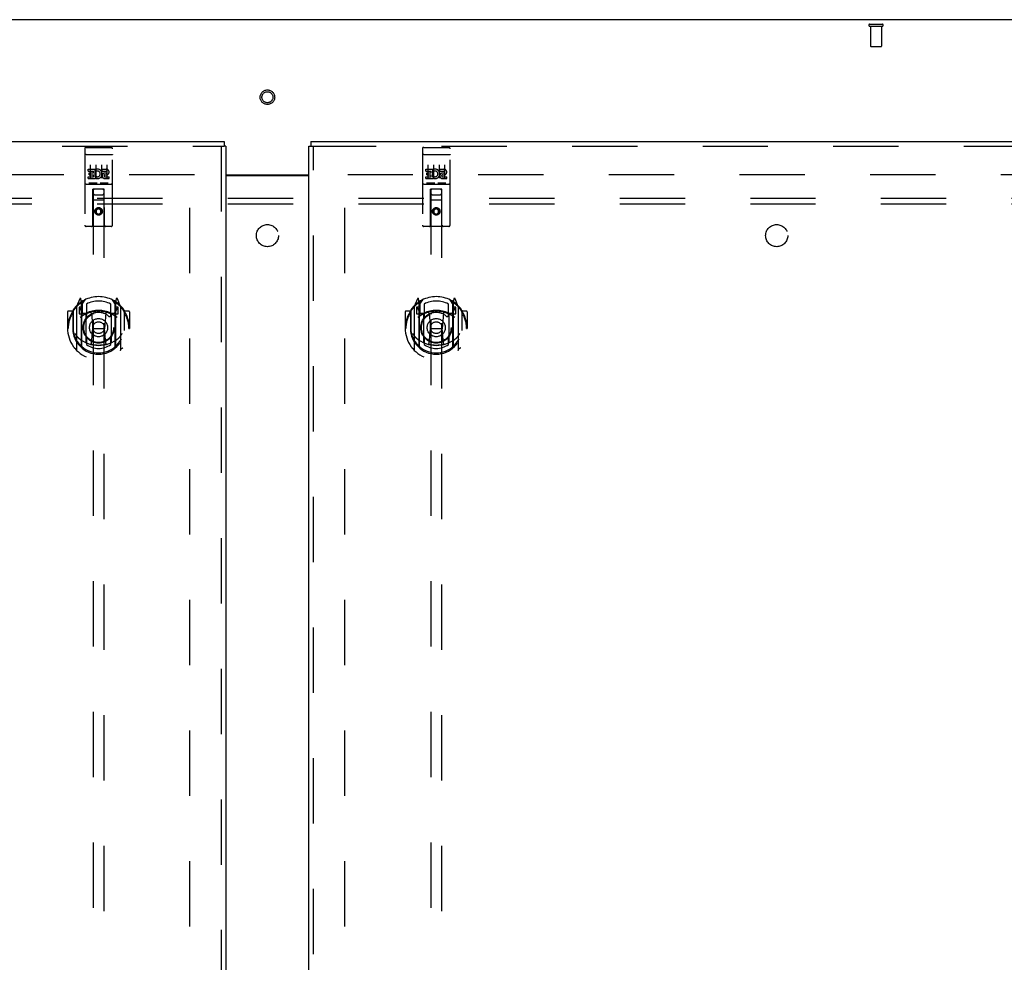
# Model space of a CAD drawing. Header units: inches. Extents: x 0 to 268, y 0 to 174.
# Tile 71 of 83: x 81 to 104, y 108 to 129. Entities that reach past the tile are written whole.
import ezdxf

# ---------------------------------------------------------------- set-up
doc = ezdxf.new("R2010")
doc.units = ezdxf.units.IN
doc.header["$LTSCALE"] = 14.749625
doc.header["$MEASUREMENT"] = 0
doc.linetypes.add('HIDDEN', pattern=[0.2, 0.1, -0.1])
doc.layers.get('0').update_dxf_attribs({"linetype": 'CONTINUOUS'})
for name, color, linetype in [('DEFAULT_2', 8, 'HIDDEN'), ('LEFTHAND_DOOR_ASSEMBLY', 7, 'CONTINUOUS'), ('RIGHTHAND_DOOR_ASSEMBLY', 7, 'CONTINUOUS'), ('SUBPANEL', 7, 'CONTINUOUS')]:
    doc.layers.add(name, color=color, linetype=linetype)

msp = doc.modelspace()

# ---------------------------------------------------------------- linework, layer by layer
at = {"color": 3, "linetype": 'Continuous'}
for p, q in [((125.757, 128.988), (48.111, 128.988)), ((85.996, 125.488), (87.871, 125.488)), ((85.996, 125.473), (87.871, 125.473))]:
    msp.add_line(p, q, dxfattribs=at)
at = {"layer": 'DEFAULT_2', "color": 8, "linetype": 'HIDDEN'}
for p, q in [((100.535, 128.884), (100.819, 128.884)), ((100.535, 128.841), (100.819, 128.841)), ((100.553, 128.841), (100.553, 128.394)), ((100.801, 128.841), (100.801, 128.394)), ((100.563, 128.384), (100.791, 128.384)), ((85.288, 125.488), (51.198, 125.488)), ((85.184, 52.467), (85.184, 125.509)), ((122.67, 125.488), (88.58, 125.488)), ((88.684, 52.467), (88.684, 125.509))]:
    msp.add_line(p, q, dxfattribs=at)
for radius in [0.164, 0.124]:
    msp.add_circle((86.934, 127.238), radius, dxfattribs=at)
for centre, radius, start, end in [((100.535, 128.863), 0.0215, 90, 270), ((100.819, 128.863), 0.0215, 270, 90), ((100.563, 128.394), 0.01, 180, 270), ((100.791, 128.394), 0.01, 270, 360)]:
    msp.add_arc(centre, radius, start, end, dxfattribs=at)
at = {"layer": 'LEFTHAND_DOOR_ASSEMBLY', "color": 3, "linetype": 'Continuous'}
for p, q in [((49.851, 126.238), (85.954, 126.238)), ((85.996, 126.134), (85.996, 51.842))]:
    msp.add_line(p, q, dxfattribs=at)
at = {"layer": 'LEFTHAND_DOOR_ASSEMBLY', "color": 8, "linetype": 'HIDDEN'}
for p, q in [((49.851, 126.134), (85.954, 126.134)), ((82.809, 126.076), (82.809, 124.351)), ((82.839, 126.106), (83.404, 126.106)), ((83.434, 124.351), (83.434, 126.076)), ((85.892, 126.134), (85.892, 51.842)), ((82.825, 125.947), (82.824, 125.947)), ((82.826, 125.947), (82.825, 125.947)), ((82.827, 125.947), (82.826, 125.947)), ((82.827, 125.947), (82.827, 125.947)), ((82.828, 125.947), (82.827, 125.947)), ((82.829, 125.947), (82.828, 125.947)), ((82.83, 125.947), (82.829, 125.947)), ((82.831, 125.947), (82.83, 125.947)), ((82.831, 125.947), (82.831, 125.947)), ((82.832, 125.947), (82.831, 125.947)), ((82.833, 125.947), (82.832, 125.947)), ((82.834, 125.948), (82.833, 125.947)), ((82.835, 125.948), (82.834, 125.948)), ((82.836, 125.948), (82.835, 125.948)), ((82.836, 125.948), (82.836, 125.948)), ((82.837, 125.948), (82.836, 125.948)), ((82.838, 125.948), (82.837, 125.948)), ((82.838, 125.948), (83.404, 125.948)), ((83.404, 125.948), (83.404, 125.948)), ((83.404, 125.948), (83.405, 125.948)), ((83.405, 125.948), (83.406, 125.948)), ((83.406, 125.948), (83.407, 125.948)), ((83.407, 125.948), (83.408, 125.948)), ((83.408, 125.948), (83.409, 125.947)), ((83.409, 125.947), (83.409, 125.947)), ((83.409, 125.947), (83.41, 125.947)), ((83.41, 125.947), (83.411, 125.947)), ((83.411, 125.947), (83.412, 125.947)), ((83.412, 125.947), (83.413, 125.947)), ((83.413, 125.947), (83.413, 125.947)), ((83.413, 125.947), (83.414, 125.947)), ((83.414, 125.947), (83.415, 125.947)), ((83.415, 125.947), (83.416, 125.947)), ((83.416, 125.947), (83.417, 125.947)), ((82.934, 125.714), (82.934, 125.408)), ((83.059, 125.714), (83.059, 125.408)), ((83.184, 125.714), (83.184, 125.408)), ((83.309, 125.714), (83.309, 125.408)), ((82.889, 125.57), (82.889, 125.613)), ((82.889, 125.613), (83.045, 125.613)), ((82.889, 125.57), (83.003, 125.57)), ((82.889, 125.4), (82.889, 125.442)), ((82.889, 125.442), (83.003, 125.442)), ((82.91, 125.486), (82.91, 125.528)), ((82.91, 125.528), (83.003, 125.528)), ((82.91, 125.486), (83.003, 125.486)), ((83.003, 125.528), (83.003, 125.57)), ((83.003, 125.442), (83.003, 125.486)), ((83.045, 125.435), (83.045, 125.613)), ((83.045, 125.435), (83.058, 125.454)), ((83.045, 125.4), (83.045, 125.412)), ((83.049, 125.41), (83.045, 125.412)), ((83.07, 125.565), (83.053, 125.604)), ((83.202, 125.57), (83.202, 125.613)), ((83.202, 125.613), (83.294, 125.613)), ((83.202, 125.57), (83.294, 125.57)), ((83.262, 125.486), (83.308, 125.486)), ((83.265, 125.527), (83.294, 125.527)), ((83.265, 125.442), (83.358, 125.442)), ((83.358, 125.4), (83.358, 125.442)), ((82.839, 125.278), (83.404, 125.278)), ((82.889, 125.4), (83.045, 125.4)), ((83.082, 125.294), (82.91, 125.294)), ((83.332, 125.294), (83.16, 125.294)), ((83.265, 125.4), (83.358, 125.4)), ((82.991, 124.351), (82.995, 125.161)), ((82.996, 125.161), (82.995, 125.161)), ((82.996, 125.161), (82.996, 91.159)), ((83.246, 125.161), (82.996, 125.161)), ((83.036, 125.036), (83.206, 125.036)), ((83.246, 91.159), (83.246, 125.161)), ((83.248, 125.161), (83.246, 125.161)), ((83.251, 124.351), (83.248, 125.161)), ((83.249, 124.911), (82.993, 124.911)), ((83.121, 124.732), (83.059, 124.696)), ((83.059, 124.696), (83.059, 124.624)), ((83.059, 124.696), (83.069, 124.691)), ((83.059, 124.624), (83.069, 124.63)), ((83.059, 124.624), (83.121, 124.588)), ((83.121, 124.721), (83.069, 124.691)), ((83.069, 124.691), (83.069, 124.63)), ((83.069, 124.63), (83.121, 124.6)), ((83.121, 124.732), (83.121, 124.721)), ((83.184, 124.696), (83.121, 124.732)), ((83.174, 124.691), (83.121, 124.721)), ((83.121, 124.6), (83.174, 124.63)), ((83.121, 124.588), (83.184, 124.624)), ((83.121, 124.588), (83.121, 124.6)), ((83.184, 124.696), (83.174, 124.691)), ((83.174, 124.63), (83.174, 124.691)), ((83.184, 124.624), (83.174, 124.63)), ((83.184, 124.624), (83.184, 124.696)), ((83.404, 124.321), (82.839, 124.321)), ((82.696, 122.686), (82.625, 122.511)), ((82.718, 122.607), (82.717, 122.606)), ((82.717, 122.606), (82.717, 122.606)), ((82.717, 122.606), (82.717, 122.606)), ((82.739, 122.603), (82.724, 122.683)), ((82.739, 121.587), (82.739, 122.603)), ((82.746, 122.556), (82.816, 122.665)), ((82.746, 121.611), (82.746, 122.615)), ((82.749, 122.59), (82.749, 122.383)), ((82.846, 122.568), (82.846, 122.315)), ((83.396, 122.315), (83.396, 122.568)), ((83.426, 122.665), (83.496, 122.556)), ((83.494, 122.383), (83.494, 122.59)), ((83.496, 121.611), (83.496, 122.615)), ((83.518, 122.683), (83.504, 122.603)), ((83.504, 122.603), (83.504, 121.587)), ((83.525, 122.606), (83.521, 122.609)), ((83.617, 122.511), (83.546, 122.686)), ((82.421, 122.39), (82.421, 122.017)), ((82.539, 122.405), (82.436, 122.405)), ((82.539, 122.405), (82.539, 122.017)), ((82.547, 122.39), (82.539, 122.405)), ((82.546, 122.427), (82.546, 121.97)), ((82.621, 122.5), (82.621, 121.533)), ((82.679, 122.496), (82.679, 122.346)), ((82.746, 122.496), (82.679, 122.496)), ((82.679, 122.346), (82.739, 122.346)), ((82.687, 122.488), (82.716, 122.442)), ((82.839, 122.345), (82.766, 122.345)), ((82.769, 122.363), (82.834, 122.363)), ((82.839, 121.703), (82.839, 122.335)), ((82.958, 122.361), (82.989, 122.017)), ((83.284, 122.361), (83.254, 122.017)), ((83.476, 122.345), (83.404, 122.345)), ((83.404, 122.335), (83.404, 121.703)), ((83.408, 122.363), (83.474, 122.363)), ((83.564, 122.496), (83.496, 122.496)), ((83.504, 122.346), (83.564, 122.346)), ((83.526, 122.442), (83.555, 122.488)), ((83.564, 122.346), (83.564, 122.496)), ((83.621, 121.533), (83.621, 122.5)), ((83.704, 122.405), (83.695, 122.39)), ((83.696, 122.427), (83.696, 121.97)), ((83.704, 122.017), (83.704, 122.405)), ((83.806, 122.405), (83.704, 122.405)), ((83.821, 122.39), (83.821, 122.017)), ((82.421, 122.017), (82.436, 122.017)), ((82.539, 122.017), (82.554, 122.017)), ((82.546, 121.97), (82.546, 121.967)), ((82.958, 121.677), (82.989, 122.017)), ((82.989, 122.017), (83.254, 122.017)), ((83.284, 121.677), (83.254, 122.017)), ((83.704, 122.017), (83.689, 122.017)), ((83.696, 121.97), (83.696, 121.967)), ((83.806, 122.017), (83.821, 122.017)), ((82.846, 121.754), (82.846, 121.651)), ((83.396, 121.651), (83.396, 121.754))]:
    msp.add_line(p, q, dxfattribs=at)
at = {"layer": 'LEFTHAND_DOOR_ASSEMBLY', "color": 7, "linetype": 'Continuous'}
for p in [(85.954, 126.238), (85.996, 126.134)]:
    msp.add_line(p, (85.954, 126.134), dxfattribs=at)
at = {"layer": 'LEFTHAND_DOOR_ASSEMBLY', "color": 8, "linetype": 'HIDDEN'}
for points in [[(82.824, 125.947), (82.824, 125.947), (82.824, 125.947), (82.823, 125.947), (82.823, 125.947), (82.823, 125.946), (82.822, 125.946), (82.822, 125.946), (82.822, 125.946), (82.821, 125.946), (82.821, 125.946), (82.82, 125.946), (82.82, 125.946), (82.82, 125.946), (82.819, 125.946), (82.819, 125.946), (82.819, 125.946), (82.819, 125.946), (82.818, 125.946), (82.818, 125.946), (82.818, 125.945), (82.817, 125.945), (82.817, 125.945), (82.817, 125.945), (82.816, 125.945), (82.816, 125.945), (82.816, 125.945), (82.816, 125.945), (82.815, 125.945), (82.815, 125.945), (82.815, 125.945), (82.815, 125.945), (82.814, 125.945), (82.814, 125.944), (82.814, 125.944), (82.814, 125.944), (82.813, 125.944), (82.813, 125.944), (82.813, 125.944), (82.813, 125.944), (82.812, 125.944), (82.812, 125.944), (82.812, 125.944), (82.812, 125.944), (82.812, 125.943), (82.811, 125.943), (82.811, 125.943), (82.811, 125.943), (82.811, 125.943), (82.811, 125.943), (82.811, 125.943), (82.81, 125.943), (82.81, 125.943), (82.81, 125.943), (82.81, 125.943), (82.81, 125.942), (82.81, 125.942), (82.81, 125.942), (82.81, 125.942), (82.809, 125.942), (82.809, 125.942), (82.809, 125.942), (82.809, 125.942), (82.809, 125.942), (82.809, 125.942), (82.809, 125.941), (82.809, 125.941), (82.809, 125.941), (82.809, 125.941), (82.809, 125.941), (82.809, 125.941), (82.809, 125.941), (82.809, 125.941), (82.809, 125.941), (82.809, 125.94), (82.809, 125.94), (82.809, 125.94), (82.809, 125.94)], [(83.417, 125.947), (83.417, 125.947), (83.418, 125.947), (83.418, 125.947), (83.418, 125.947), (83.419, 125.947), (83.419, 125.947), (83.419, 125.946), (83.42, 125.946), (83.42, 125.946), (83.421, 125.946), (83.421, 125.946), (83.421, 125.946), (83.422, 125.946), (83.422, 125.946), (83.422, 125.946), (83.423, 125.946), (83.423, 125.946), (83.423, 125.946), (83.424, 125.946), (83.424, 125.946), (83.424, 125.946), (83.424, 125.945), (83.425, 125.945), (83.425, 125.945), (83.425, 125.945), (83.426, 125.945), (83.426, 125.945), (83.426, 125.945), (83.426, 125.945), (83.427, 125.945), (83.427, 125.945), (83.427, 125.945), (83.427, 125.945), (83.428, 125.945), (83.428, 125.944), (83.428, 125.944), (83.428, 125.944), (83.429, 125.944), (83.429, 125.944), (83.429, 125.944), (83.429, 125.944), (83.43, 125.944), (83.43, 125.944), (83.43, 125.944), (83.43, 125.944), (83.43, 125.943), (83.431, 125.943), (83.431, 125.943), (83.431, 125.943), (83.431, 125.943), (83.431, 125.943), (83.431, 125.943), (83.432, 125.943), (83.432, 125.943), (83.432, 125.943), (83.432, 125.943), (83.432, 125.942), (83.432, 125.942), (83.432, 125.942), (83.432, 125.942), (83.433, 125.942), (83.433, 125.942), (83.433, 125.942), (83.433, 125.942), (83.433, 125.942), (83.433, 125.942), (83.433, 125.941), (83.433, 125.941), (83.433, 125.941), (83.433, 125.941), (83.433, 125.941), (83.433, 125.941), (83.433, 125.941), (83.433, 125.941), (83.433, 125.941), (83.433, 125.94), (83.434, 125.94), (83.434, 125.94), (83.434, 125.94)], [(82.91, 125.294), (82.91, 125.294), (82.91, 125.294), (82.909, 125.294), (82.909, 125.294), (82.909, 125.294), (82.909, 125.294), (82.909, 125.294), (82.908, 125.294), (82.908, 125.294), (82.908, 125.294), (82.908, 125.294), (82.908, 125.294), (82.908, 125.294), (82.907, 125.294), (82.907, 125.294), (82.907, 125.294), (82.907, 125.294), (82.907, 125.294), (82.907, 125.294), (82.906, 125.294), (82.906, 125.294), (82.906, 125.294), (82.906, 125.294), (82.906, 125.294), (82.906, 125.294), (82.906, 125.294), (82.906, 125.294), (82.905, 125.294), (82.905, 125.294), (82.905, 125.294), (82.905, 125.294), (82.905, 125.294), (82.905, 125.294), (82.905, 125.294), (82.905, 125.294), (82.904, 125.294), (82.904, 125.294), (82.904, 125.294), (82.904, 125.294), (82.904, 125.295), (82.904, 125.295), (82.904, 125.295), (82.904, 125.295), (82.904, 125.295), (82.904, 125.295), (82.904, 125.295)], [(83.089, 125.295), (83.088, 125.295), (83.088, 125.295), (83.088, 125.295), (83.088, 125.295), (83.088, 125.295), (83.088, 125.295), (83.088, 125.294), (83.088, 125.294), (83.088, 125.294), (83.088, 125.294), (83.087, 125.294), (83.087, 125.294), (83.087, 125.294), (83.087, 125.294), (83.087, 125.294), (83.087, 125.294), (83.087, 125.294), (83.087, 125.294), (83.087, 125.294), (83.086, 125.294), (83.086, 125.294), (83.086, 125.294), (83.086, 125.294), (83.086, 125.294), (83.086, 125.294), (83.086, 125.294), (83.085, 125.294), (83.085, 125.294), (83.085, 125.294), (83.085, 125.294), (83.085, 125.294), (83.085, 125.294), (83.084, 125.294), (83.084, 125.294), (83.084, 125.294), (83.084, 125.294), (83.084, 125.294), (83.084, 125.294), (83.083, 125.294), (83.083, 125.294), (83.083, 125.294), (83.083, 125.294), (83.083, 125.294), (83.082, 125.294), (83.082, 125.294)], [(83.16, 125.294), (83.16, 125.294), (83.16, 125.294), (83.159, 125.294), (83.159, 125.294), (83.159, 125.294), (83.159, 125.294), (83.159, 125.294), (83.158, 125.294), (83.158, 125.294), (83.158, 125.294), (83.158, 125.294), (83.158, 125.294), (83.158, 125.294), (83.157, 125.294), (83.157, 125.294), (83.157, 125.294), (83.157, 125.294), (83.157, 125.294), (83.157, 125.294), (83.156, 125.294), (83.156, 125.294), (83.156, 125.294), (83.156, 125.294), (83.156, 125.294), (83.156, 125.294), (83.156, 125.294), (83.156, 125.294), (83.155, 125.294), (83.155, 125.294), (83.155, 125.294), (83.155, 125.294), (83.155, 125.294), (83.155, 125.294), (83.155, 125.294), (83.155, 125.294), (83.154, 125.294), (83.154, 125.294), (83.154, 125.294), (83.154, 125.294), (83.154, 125.295), (83.154, 125.295), (83.154, 125.295), (83.154, 125.295), (83.154, 125.295), (83.154, 125.295), (83.154, 125.295)], [(83.339, 125.295), (83.338, 125.295), (83.338, 125.295), (83.338, 125.295), (83.338, 125.295), (83.338, 125.295), (83.338, 125.295), (83.338, 125.294), (83.338, 125.294), (83.338, 125.294), (83.338, 125.294), (83.337, 125.294), (83.337, 125.294), (83.337, 125.294), (83.337, 125.294), (83.337, 125.294), (83.337, 125.294), (83.337, 125.294), (83.337, 125.294), (83.337, 125.294), (83.336, 125.294), (83.336, 125.294), (83.336, 125.294), (83.336, 125.294), (83.336, 125.294), (83.336, 125.294), (83.336, 125.294), (83.335, 125.294), (83.335, 125.294), (83.335, 125.294), (83.335, 125.294), (83.335, 125.294), (83.335, 125.294), (83.334, 125.294), (83.334, 125.294), (83.334, 125.294), (83.334, 125.294), (83.334, 125.294), (83.334, 125.294), (83.333, 125.294), (83.333, 125.294), (83.333, 125.294), (83.333, 125.294), (83.333, 125.294), (83.332, 125.294), (83.332, 125.294)], [(82.576, 122.455), (82.576, 122.456), (82.577, 122.457), (82.578, 122.458), (82.578, 122.459), (82.579, 122.46), (82.58, 122.46), (82.581, 122.461), (82.581, 122.462), (82.582, 122.463), (82.583, 122.463), (82.584, 122.464), (82.584, 122.465), (82.585, 122.465), (82.586, 122.466), (82.587, 122.467), (82.588, 122.468), (82.588, 122.468), (82.589, 122.469), (82.59, 122.469), (82.591, 122.47), (82.592, 122.471), (82.593, 122.471), (82.594, 122.472), (82.594, 122.472), (82.595, 122.473), (82.596, 122.473), (82.597, 122.474), (82.598, 122.475), (82.599, 122.475), (82.6, 122.475), (82.601, 122.476), (82.602, 122.476), (82.603, 122.477), (82.603, 122.477)], [(83.639, 122.477), (83.64, 122.477), (83.64, 122.476), (83.641, 122.476), (83.642, 122.475), (83.643, 122.475), (83.644, 122.475), (83.645, 122.474), (83.646, 122.473), (83.647, 122.473), (83.648, 122.472), (83.649, 122.472), (83.649, 122.471), (83.65, 122.471), (83.651, 122.47), (83.652, 122.469), (83.653, 122.469), (83.654, 122.468), (83.654, 122.468), (83.655, 122.467), (83.656, 122.466), (83.657, 122.465), (83.658, 122.465), (83.658, 122.464), (83.659, 122.463), (83.66, 122.463), (83.661, 122.462), (83.661, 122.461), (83.662, 122.46), (83.663, 122.46), (83.664, 122.459), (83.664, 122.458), (83.665, 122.457), (83.666, 122.456), (83.666, 122.455)], [(82.589, 121.903), (82.592, 121.898), (82.595, 121.893), (82.598, 121.888), (82.601, 121.883), (82.603, 121.879), (82.606, 121.875), (82.609, 121.871), (82.611, 121.867), (82.614, 121.863), (82.616, 121.859), (82.619, 121.856), (82.621, 121.853), (82.624, 121.849), (82.626, 121.846), (82.628, 121.843), (82.63, 121.841), (82.632, 121.838), (82.635, 121.835), (82.637, 121.833), (82.639, 121.83), (82.641, 121.828), (82.643, 121.826), (82.645, 121.823), (82.647, 121.821), (82.648, 121.819), (82.65, 121.817), (82.652, 121.815), (82.654, 121.814), (82.656, 121.812), (82.657, 121.81), (82.659, 121.809), (82.66, 121.807), (82.662, 121.806), (82.664, 121.804), (82.665, 121.803), (82.667, 121.802)], [(83.575, 121.802), (83.577, 121.803), (83.578, 121.804), (83.58, 121.806), (83.582, 121.807), (83.583, 121.809), (83.585, 121.81), (83.587, 121.812), (83.588, 121.814), (83.59, 121.815), (83.592, 121.817), (83.594, 121.819), (83.595, 121.821), (83.597, 121.823), (83.599, 121.826), (83.601, 121.828), (83.603, 121.83), (83.605, 121.833), (83.607, 121.835), (83.61, 121.838), (83.612, 121.841), (83.614, 121.843), (83.616, 121.846), (83.618, 121.849), (83.621, 121.853), (83.623, 121.856), (83.626, 121.859), (83.628, 121.863), (83.631, 121.867), (83.633, 121.871), (83.636, 121.875), (83.639, 121.879), (83.642, 121.883), (83.644, 121.888), (83.647, 121.893), (83.65, 121.898), (83.654, 121.903)], [(83.309, 121.66), (83.304, 121.658), (83.298, 121.657), (83.293, 121.655), (83.287, 121.654), (83.282, 121.653), (83.276, 121.652), (83.271, 121.65), (83.265, 121.649), (83.26, 121.648), (83.255, 121.647), (83.249, 121.646), (83.244, 121.645), (83.238, 121.644), (83.232, 121.643), (83.227, 121.642), (83.221, 121.641), (83.216, 121.641), (83.21, 121.64), (83.205, 121.639), (83.199, 121.638), (83.194, 121.638), (83.188, 121.637), (83.183, 121.637), (83.177, 121.636), (83.171, 121.636), (83.166, 121.636), (83.16, 121.635), (83.155, 121.635), (83.149, 121.635), (83.143, 121.634), (83.138, 121.634), (83.132, 121.634), (83.127, 121.634), (83.121, 121.634), (83.115, 121.634), (83.11, 121.634), (83.104, 121.634), (83.099, 121.634), (83.093, 121.635), (83.087, 121.635), (83.082, 121.635), (83.076, 121.636), (83.071, 121.636), (83.065, 121.636), (83.06, 121.637), (83.054, 121.637), (83.048, 121.638), (83.043, 121.638), (83.037, 121.639), (83.032, 121.64), (83.026, 121.641), (83.021, 121.641), (83.015, 121.642), (83.01, 121.643), (83.004, 121.644), (82.999, 121.645), (82.993, 121.646), (82.988, 121.647), (82.982, 121.648), (82.977, 121.649), (82.971, 121.65), (82.966, 121.652), (82.96, 121.653), (82.955, 121.654), (82.949, 121.655), (82.944, 121.657), (82.938, 121.658), (82.933, 121.66)], [(82.603, 121.556), (82.603, 121.556), (82.602, 121.557), (82.601, 121.557), (82.6, 121.558), (82.599, 121.558), (82.598, 121.559), (82.597, 121.559), (82.596, 121.56), (82.595, 121.56), (82.594, 121.561), (82.594, 121.561), (82.593, 121.562), (82.592, 121.562), (82.591, 121.563), (82.59, 121.564), (82.589, 121.564), (82.588, 121.565), (82.588, 121.566), (82.587, 121.566), (82.586, 121.567), (82.585, 121.568), (82.584, 121.568), (82.584, 121.569), (82.583, 121.57), (82.582, 121.571), (82.581, 121.571), (82.581, 121.572), (82.58, 121.573), (82.579, 121.574), (82.578, 121.574), (82.578, 121.575), (82.577, 121.576), (82.576, 121.577), (82.576, 121.578)], [(83.666, 121.578), (83.666, 121.577), (83.665, 121.576), (83.664, 121.575), (83.664, 121.574), (83.663, 121.574), (83.662, 121.573), (83.661, 121.572), (83.661, 121.571), (83.66, 121.571), (83.659, 121.57), (83.658, 121.569), (83.658, 121.568), (83.657, 121.568), (83.656, 121.567), (83.655, 121.566), (83.654, 121.566), (83.654, 121.565), (83.653, 121.564), (83.652, 121.564), (83.651, 121.563), (83.65, 121.562), (83.649, 121.562), (83.649, 121.561), (83.648, 121.561), (83.647, 121.56), (83.646, 121.56), (83.645, 121.559), (83.644, 121.559), (83.643, 121.558), (83.642, 121.558), (83.641, 121.557), (83.64, 121.557), (83.64, 121.556), (83.639, 121.556)]]:
    msp.add_lwpolyline(points, dxfattribs=at)
for centre, radius in [((83.121, 124.661), 0.085), ((83.121, 124.661), 0.0845), ((83.121, 122.035), 0.35), ((83.121, 122.035), 0.335), ((83.121, 122.035), 0.205), ((83.121, 122.035), 0.133)]:
    msp.add_circle(centre, radius, dxfattribs=at)
for centre, radius, start, end in [((82.839, 126.076), 0.03, 90, 180), ((83.404, 126.076), 0.03, 0, 90), ((83.095, 125.506), 0.107, 244.2636, 113.4027), ((83.095, 125.506), 0.0639, 234.8895, 113.4026), ((83.265, 125.463), 0.0635, 90, 270), ((83.265, 125.464), 0.0219, 100.307, 270), ((83.294, 125.548), 0.0644, 282.2995, 90.0775), ((83.294, 125.548), 0.0219, 269.9011, 90), ((82.839, 125.248), 0.03, 90, 180), ((83.404, 125.248), 0.03, 0, 90), ((83.036, 125.121), 0.04, 90, 180), ((83.036, 125.076), 0.04, 180, 270), ((83.206, 125.121), 0.04, 0, 90), ((83.206, 125.076), 0.04, 270, 360), ((82.839, 124.351), 0.03, 180, 270), ((82.961, 124.351), 0.03, 270, 360), ((83.281, 124.351), 0.03, 180, 270), ((83.404, 124.351), 0.03, 270, 360), ((83.121, 122.035), 0.7, 35.2961, 144.7039), ((83.121, 122.017), 0.7, 125.5126, 54.4874), ((82.71, 122.681), 0.015, 10, 158.1959), ((82.726, 122.57), 0.02, 0, 125.5126), ((82.729, 122.59), 0.02, 0, 125.2543), ((82.766, 122.615), 0.02, 121.4688, 179.9992), ((83.121, 122.035), 0.6, 62.7204, 117.2796), ((83.476, 122.615), 0.02, 0, 58.5295), ((83.514, 122.59), 0.02, 54.7457, 180), ((83.516, 122.57), 0.02, 54.4874, 180), ((83.533, 122.681), 0.015, 21.8041, 170), ((82.436, 122.39), 0.015, 90, 180), ((83.121, 122.017), 0.685, 146.9885, 180), ((82.566, 122.427), 0.02, 144.7039, 180), ((82.636, 122.5), 0.015, 135.0748, 180), ((82.691, 122.491), 0.005, 90, 212.6792), ((83.121, 121.704), 0.7, 53.2319, 126.7681), ((82.558, 122.341), 0.188, 0, 32.6792), ((82.766, 122.365), 0.02, 180, 270), ((82.769, 122.383), 0.02, 180, 270), ((82.834, 122.383), 0.02, 270, 293.464), ((82.854, 122.335), 0.015, 112.9863, 180), ((83.121, 121.722), 0.7, 66.536, 113.464), ((82.876, 122.315), 0.03, 180, 311.1261), ((83.121, 122.035), 0.343, 48.8739, 131.1261), ((82.938, 122.359), 0.02, 5.0796, 105.6131), ((83.304, 122.359), 0.02, 74.3869, 174.9204), ((83.366, 122.315), 0.03, 228.8739, 360), ((83.389, 122.335), 0.015, 0, 67.0137), ((83.408, 122.383), 0.02, 246.536, 270), ((83.474, 122.383), 0.02, 270, 360), ((83.476, 122.365), 0.02, 270, 360), ((83.684, 122.341), 0.188, 147.3208, 180), ((83.551, 122.491), 0.005, 327.3208, 90), ((83.606, 122.5), 0.015, 0, 44.9252), ((83.676, 122.427), 0.02, 0, 35.2961), ((83.121, 122.017), 0.685, 0, 33.0115), ((83.806, 122.39), 0.015, 0, 90), ((83.121, 122.019), 0.583, 180.2464, 359.7536), ((82.566, 121.97), 0.02, 180, 187.6622), ((83.121, 122.045), 0.58, 187.6622, 352.3378), ((83.676, 121.97), 0.02, 352.3378, 360), ((83.121, 122.334), 0.7, 229.529, 310.471), ((82.854, 121.703), 0.015, 180, 247.0137), ((82.876, 121.754), 0.03, 48.8739, 180), ((83.121, 122.045), 0.48, 235.0461, 304.9539), ((83.121, 122.035), 0.343, 228.8739, 311.1261), ((82.938, 121.679), 0.02, 254.4248, 354.9204), ((83.304, 121.679), 0.02, 185.0796, 285.5752), ((83.366, 121.754), 0.03, 0, 131.1261), ((83.389, 121.703), 0.015, 292.9863, 360), ((82.636, 121.533), 0.015, 180, 224.9252), ((82.754, 121.587), 0.015, 180, 229.6413), ((82.766, 121.611), 0.02, 180, 230.6594), ((83.476, 121.611), 0.02, 309.3378, 359.9984), ((83.489, 121.587), 0.015, 310.3587, 360), ((83.606, 121.533), 0.015, 315.0748, 360)]:
    msp.add_arc(centre, radius, start, end, dxfattribs=at)
at = {"layer": 'RIGHTHAND_DOOR_ASSEMBLY', "color": 3, "linetype": 'Continuous'}
for p, q in [((87.871, 51.842), (87.871, 126.134)), ((87.913, 126.238), (124.017, 126.238))]:
    msp.add_line(p, q, dxfattribs=at)
at = {"layer": 'RIGHTHAND_DOOR_ASSEMBLY', "color": 7, "linetype": 'Continuous'}
for p in [(87.871, 126.134), (87.913, 126.238)]:
    msp.add_line(p, (87.913, 126.134), dxfattribs=at)
at = {"layer": 'RIGHTHAND_DOOR_ASSEMBLY', "color": 8, "linetype": 'HIDDEN'}
for p, q in [((87.913, 126.134), (124.017, 126.134)), ((87.975, 51.842), (87.975, 126.134)), ((90.434, 126.076), (90.434, 124.351)), ((90.464, 126.106), (91.029, 126.106)), ((91.059, 124.351), (91.059, 126.076)), ((90.45, 125.947), (90.449, 125.947)), ((90.451, 125.947), (90.45, 125.947)), ((90.452, 125.947), (90.451, 125.947)), ((90.452, 125.947), (90.452, 125.947)), ((90.453, 125.947), (90.452, 125.947)), ((90.454, 125.947), (90.453, 125.947)), ((90.455, 125.947), (90.454, 125.947)), ((90.456, 125.947), (90.455, 125.947)), ((90.456, 125.947), (90.456, 125.947)), ((90.457, 125.947), (90.456, 125.947)), ((90.458, 125.947), (90.457, 125.947)), ((90.459, 125.948), (90.458, 125.947)), ((90.46, 125.948), (90.459, 125.948)), ((90.461, 125.948), (90.46, 125.948)), ((90.461, 125.948), (90.461, 125.948)), ((90.462, 125.948), (90.461, 125.948)), ((90.463, 125.948), (90.462, 125.948)), ((90.463, 125.948), (91.029, 125.948)), ((91.029, 125.948), (91.029, 125.948)), ((91.029, 125.948), (91.03, 125.948)), ((91.03, 125.948), (91.031, 125.948)), ((91.031, 125.948), (91.032, 125.948)), ((91.032, 125.948), (91.033, 125.948)), ((91.033, 125.948), (91.034, 125.947)), ((91.034, 125.947), (91.034, 125.947)), ((91.034, 125.947), (91.035, 125.947)), ((91.035, 125.947), (91.036, 125.947)), ((91.036, 125.947), (91.037, 125.947)), ((91.037, 125.947), (91.038, 125.947)), ((91.038, 125.947), (91.038, 125.947)), ((91.038, 125.947), (91.039, 125.947)), ((91.039, 125.947), (91.04, 125.947)), ((91.04, 125.947), (91.041, 125.947)), ((91.041, 125.947), (91.042, 125.947)), ((90.559, 125.714), (90.559, 125.408)), ((90.684, 125.714), (90.684, 125.408)), ((90.809, 125.714), (90.809, 125.408)), ((90.934, 125.714), (90.934, 125.408)), ((90.514, 125.57), (90.514, 125.613)), ((90.514, 125.613), (90.67, 125.613)), ((90.514, 125.57), (90.628, 125.57)), ((90.514, 125.4), (90.514, 125.442)), ((90.514, 125.442), (90.628, 125.442)), ((90.535, 125.486), (90.535, 125.528)), ((90.535, 125.528), (90.628, 125.528)), ((90.535, 125.486), (90.628, 125.486)), ((90.628, 125.528), (90.628, 125.57)), ((90.628, 125.442), (90.628, 125.486)), ((90.67, 125.435), (90.67, 125.613)), ((90.67, 125.435), (90.683, 125.454)), ((90.67, 125.4), (90.67, 125.412)), ((90.674, 125.41), (90.67, 125.412)), ((90.695, 125.565), (90.678, 125.604)), ((90.827, 125.57), (90.827, 125.613)), ((90.827, 125.613), (90.919, 125.613)), ((90.827, 125.57), (90.919, 125.57)), ((90.887, 125.486), (90.933, 125.486)), ((90.89, 125.527), (90.919, 125.527)), ((90.89, 125.442), (90.983, 125.442)), ((90.983, 125.4), (90.983, 125.442)), ((90.464, 125.278), (91.029, 125.278)), ((90.514, 125.4), (90.67, 125.4)), ((90.707, 125.294), (90.535, 125.294)), ((90.957, 125.294), (90.785, 125.294)), ((90.89, 125.4), (90.983, 125.4)), ((90.616, 124.351), (90.62, 125.161)), ((90.621, 125.161), (90.62, 125.161)), ((90.621, 125.161), (90.621, 91.159)), ((90.871, 125.161), (90.621, 125.161)), ((90.661, 125.036), (90.831, 125.036)), ((90.871, 91.159), (90.871, 125.161)), ((90.873, 125.161), (90.871, 125.161)), ((90.876, 124.351), (90.873, 125.161)), ((90.874, 124.911), (90.618, 124.911)), ((90.746, 124.732), (90.684, 124.696)), ((90.684, 124.696), (90.684, 124.624)), ((90.684, 124.696), (90.694, 124.691)), ((90.684, 124.624), (90.694, 124.63)), ((90.684, 124.624), (90.746, 124.588)), ((90.746, 124.721), (90.694, 124.691)), ((90.694, 124.691), (90.694, 124.63)), ((90.694, 124.63), (90.746, 124.6)), ((90.746, 124.732), (90.746, 124.721)), ((90.809, 124.696), (90.746, 124.732)), ((90.799, 124.691), (90.746, 124.721)), ((90.746, 124.6), (90.799, 124.63)), ((90.746, 124.588), (90.809, 124.624)), ((90.746, 124.588), (90.746, 124.6)), ((90.809, 124.696), (90.799, 124.691)), ((90.799, 124.63), (90.799, 124.691)), ((90.809, 124.624), (90.799, 124.63)), ((90.809, 124.624), (90.809, 124.696)), ((91.029, 124.321), (90.464, 124.321)), ((90.321, 122.686), (90.25, 122.511)), ((90.343, 122.607), (90.342, 122.606)), ((90.342, 122.606), (90.342, 122.606)), ((90.342, 122.606), (90.342, 122.606)), ((90.364, 122.603), (90.349, 122.683)), ((90.364, 121.587), (90.364, 122.603)), ((90.371, 122.556), (90.441, 122.665)), ((90.371, 121.611), (90.371, 122.615)), ((90.374, 122.59), (90.374, 122.383)), ((90.471, 122.568), (90.471, 122.315)), ((91.021, 122.315), (91.021, 122.568)), ((91.051, 122.665), (91.121, 122.556)), ((91.119, 122.383), (91.119, 122.59)), ((91.121, 121.611), (91.121, 122.615)), ((91.143, 122.683), (91.129, 122.603)), ((91.129, 122.603), (91.129, 121.587)), ((91.15, 122.606), (91.146, 122.609)), ((91.242, 122.511), (91.171, 122.686)), ((90.046, 122.39), (90.046, 122.017)), ((90.164, 122.405), (90.061, 122.405)), ((90.164, 122.405), (90.164, 122.017)), ((90.172, 122.39), (90.164, 122.405)), ((90.171, 122.427), (90.171, 121.97)), ((90.246, 122.5), (90.246, 121.533)), ((90.304, 122.496), (90.304, 122.346)), ((90.371, 122.496), (90.304, 122.496)), ((90.304, 122.346), (90.364, 122.346)), ((90.312, 122.488), (90.341, 122.442)), ((90.464, 122.345), (90.391, 122.345)), ((90.394, 122.363), (90.459, 122.363)), ((90.464, 121.703), (90.464, 122.335)), ((90.583, 122.361), (90.614, 122.017)), ((90.909, 122.361), (90.879, 122.017)), ((91.101, 122.345), (91.029, 122.345)), ((91.029, 122.335), (91.029, 121.703)), ((91.033, 122.363), (91.099, 122.363)), ((91.189, 122.496), (91.121, 122.496)), ((91.129, 122.346), (91.189, 122.346)), ((91.151, 122.442), (91.18, 122.488)), ((91.189, 122.346), (91.189, 122.496)), ((91.246, 121.533), (91.246, 122.5)), ((91.329, 122.405), (91.32, 122.39)), ((91.321, 122.427), (91.321, 121.97)), ((91.329, 122.017), (91.329, 122.405)), ((91.431, 122.405), (91.329, 122.405)), ((91.446, 122.39), (91.446, 122.017)), ((90.046, 122.017), (90.061, 122.017)), ((90.164, 122.017), (90.179, 122.017)), ((90.171, 121.97), (90.171, 121.967)), ((90.583, 121.677), (90.614, 122.017)), ((90.614, 122.017), (90.879, 122.017)), ((90.909, 121.677), (90.879, 122.017)), ((91.329, 122.017), (91.314, 122.017)), ((91.321, 121.97), (91.321, 121.967)), ((91.431, 122.017), (91.446, 122.017)), ((90.471, 121.754), (90.471, 121.651)), ((91.021, 121.651), (91.021, 121.754))]:
    msp.add_line(p, q, dxfattribs=at)
for points in [[(90.449, 125.947), (90.449, 125.947), (90.449, 125.947), (90.448, 125.947), (90.448, 125.947), (90.448, 125.946), (90.447, 125.946), (90.447, 125.946), (90.447, 125.946), (90.446, 125.946), (90.446, 125.946), (90.445, 125.946), (90.445, 125.946), (90.445, 125.946), (90.444, 125.946), (90.444, 125.946), (90.444, 125.946), (90.444, 125.946), (90.443, 125.946), (90.443, 125.946), (90.443, 125.945), (90.442, 125.945), (90.442, 125.945), (90.442, 125.945), (90.441, 125.945), (90.441, 125.945), (90.441, 125.945), (90.441, 125.945), (90.44, 125.945), (90.44, 125.945), (90.44, 125.945), (90.44, 125.945), (90.439, 125.945), (90.439, 125.944), (90.439, 125.944), (90.439, 125.944), (90.438, 125.944), (90.438, 125.944), (90.438, 125.944), (90.438, 125.944), (90.437, 125.944), (90.437, 125.944), (90.437, 125.944), (90.437, 125.944), (90.437, 125.943), (90.436, 125.943), (90.436, 125.943), (90.436, 125.943), (90.436, 125.943), (90.436, 125.943), (90.436, 125.943), (90.435, 125.943), (90.435, 125.943), (90.435, 125.943), (90.435, 125.943), (90.435, 125.942), (90.435, 125.942), (90.435, 125.942), (90.435, 125.942), (90.434, 125.942), (90.434, 125.942), (90.434, 125.942), (90.434, 125.942), (90.434, 125.942), (90.434, 125.942), (90.434, 125.941), (90.434, 125.941), (90.434, 125.941), (90.434, 125.941), (90.434, 125.941), (90.434, 125.941), (90.434, 125.941), (90.434, 125.941), (90.434, 125.941), (90.434, 125.94), (90.434, 125.94), (90.434, 125.94), (90.434, 125.94)], [(91.042, 125.947), (91.042, 125.947), (91.043, 125.947), (91.043, 125.947), (91.043, 125.947), (91.044, 125.947), (91.044, 125.947), (91.044, 125.946), (91.045, 125.946), (91.045, 125.946), (91.046, 125.946), (91.046, 125.946), (91.046, 125.946), (91.047, 125.946), (91.047, 125.946), (91.047, 125.946), (91.048, 125.946), (91.048, 125.946), (91.048, 125.946), (91.049, 125.946), (91.049, 125.946), (91.049, 125.946), (91.049, 125.945), (91.05, 125.945), (91.05, 125.945), (91.05, 125.945), (91.051, 125.945), (91.051, 125.945), (91.051, 125.945), (91.051, 125.945), (91.052, 125.945), (91.052, 125.945), (91.052, 125.945), (91.052, 125.945), (91.053, 125.945), (91.053, 125.944), (91.053, 125.944), (91.053, 125.944), (91.054, 125.944), (91.054, 125.944), (91.054, 125.944), (91.054, 125.944), (91.055, 125.944), (91.055, 125.944), (91.055, 125.944), (91.055, 125.944), (91.055, 125.943), (91.056, 125.943), (91.056, 125.943), (91.056, 125.943), (91.056, 125.943), (91.056, 125.943), (91.056, 125.943), (91.057, 125.943), (91.057, 125.943), (91.057, 125.943), (91.057, 125.943), (91.057, 125.942), (91.057, 125.942), (91.057, 125.942), (91.057, 125.942), (91.058, 125.942), (91.058, 125.942), (91.058, 125.942), (91.058, 125.942), (91.058, 125.942), (91.058, 125.942), (91.058, 125.941), (91.058, 125.941), (91.058, 125.941), (91.058, 125.941), (91.058, 125.941), (91.058, 125.941), (91.058, 125.941), (91.058, 125.941), (91.058, 125.941), (91.058, 125.94), (91.059, 125.94), (91.059, 125.94), (91.059, 125.94)], [(90.535, 125.294), (90.535, 125.294), (90.535, 125.294), (90.534, 125.294), (90.534, 125.294), (90.534, 125.294), (90.534, 125.294), (90.534, 125.294), (90.533, 125.294), (90.533, 125.294), (90.533, 125.294), (90.533, 125.294), (90.533, 125.294), (90.533, 125.294), (90.532, 125.294), (90.532, 125.294), (90.532, 125.294), (90.532, 125.294), (90.532, 125.294), (90.532, 125.294), (90.531, 125.294), (90.531, 125.294), (90.531, 125.294), (90.531, 125.294), (90.531, 125.294), (90.531, 125.294), (90.531, 125.294), (90.531, 125.294), (90.53, 125.294), (90.53, 125.294), (90.53, 125.294), (90.53, 125.294), (90.53, 125.294), (90.53, 125.294), (90.53, 125.294), (90.53, 125.294), (90.529, 125.294), (90.529, 125.294), (90.529, 125.294), (90.529, 125.294), (90.529, 125.295), (90.529, 125.295), (90.529, 125.295), (90.529, 125.295), (90.529, 125.295), (90.529, 125.295), (90.529, 125.295)], [(90.714, 125.295), (90.713, 125.295), (90.713, 125.295), (90.713, 125.295), (90.713, 125.295), (90.713, 125.295), (90.713, 125.295), (90.713, 125.294), (90.713, 125.294), (90.713, 125.294), (90.713, 125.294), (90.712, 125.294), (90.712, 125.294), (90.712, 125.294), (90.712, 125.294), (90.712, 125.294), (90.712, 125.294), (90.712, 125.294), (90.712, 125.294), (90.712, 125.294), (90.711, 125.294), (90.711, 125.294), (90.711, 125.294), (90.711, 125.294), (90.711, 125.294), (90.711, 125.294), (90.711, 125.294), (90.71, 125.294), (90.71, 125.294), (90.71, 125.294), (90.71, 125.294), (90.71, 125.294), (90.71, 125.294), (90.709, 125.294), (90.709, 125.294), (90.709, 125.294), (90.709, 125.294), (90.709, 125.294), (90.709, 125.294), (90.708, 125.294), (90.708, 125.294), (90.708, 125.294), (90.708, 125.294), (90.708, 125.294), (90.707, 125.294), (90.707, 125.294)], [(90.785, 125.294), (90.785, 125.294), (90.785, 125.294), (90.784, 125.294), (90.784, 125.294), (90.784, 125.294), (90.784, 125.294), (90.784, 125.294), (90.783, 125.294), (90.783, 125.294), (90.783, 125.294), (90.783, 125.294), (90.783, 125.294), (90.783, 125.294), (90.782, 125.294), (90.782, 125.294), (90.782, 125.294), (90.782, 125.294), (90.782, 125.294), (90.782, 125.294), (90.781, 125.294), (90.781, 125.294), (90.781, 125.294), (90.781, 125.294), (90.781, 125.294), (90.781, 125.294), (90.781, 125.294), (90.781, 125.294), (90.78, 125.294), (90.78, 125.294), (90.78, 125.294), (90.78, 125.294), (90.78, 125.294), (90.78, 125.294), (90.78, 125.294), (90.78, 125.294), (90.779, 125.294), (90.779, 125.294), (90.779, 125.294), (90.779, 125.294), (90.779, 125.295), (90.779, 125.295), (90.779, 125.295), (90.779, 125.295), (90.779, 125.295), (90.779, 125.295), (90.779, 125.295)], [(90.964, 125.295), (90.963, 125.295), (90.963, 125.295), (90.963, 125.295), (90.963, 125.295), (90.963, 125.295), (90.963, 125.295), (90.963, 125.294), (90.963, 125.294), (90.963, 125.294), (90.963, 125.294), (90.962, 125.294), (90.962, 125.294), (90.962, 125.294), (90.962, 125.294), (90.962, 125.294), (90.962, 125.294), (90.962, 125.294), (90.962, 125.294), (90.962, 125.294), (90.961, 125.294), (90.961, 125.294), (90.961, 125.294), (90.961, 125.294), (90.961, 125.294), (90.961, 125.294), (90.961, 125.294), (90.96, 125.294), (90.96, 125.294), (90.96, 125.294), (90.96, 125.294), (90.96, 125.294), (90.96, 125.294), (90.959, 125.294), (90.959, 125.294), (90.959, 125.294), (90.959, 125.294), (90.959, 125.294), (90.959, 125.294), (90.958, 125.294), (90.958, 125.294), (90.958, 125.294), (90.958, 125.294), (90.958, 125.294), (90.957, 125.294), (90.957, 125.294)], [(90.201, 122.455), (90.201, 122.456), (90.202, 122.457), (90.203, 122.458), (90.203, 122.459), (90.204, 122.46), (90.205, 122.46), (90.206, 122.461), (90.206, 122.462), (90.207, 122.463), (90.208, 122.463), (90.209, 122.464), (90.209, 122.465), (90.21, 122.465), (90.211, 122.466), (90.212, 122.467), (90.213, 122.468), (90.213, 122.468), (90.214, 122.469), (90.215, 122.469), (90.216, 122.47), (90.217, 122.471), (90.218, 122.471), (90.219, 122.472), (90.219, 122.472), (90.22, 122.473), (90.221, 122.473), (90.222, 122.474), (90.223, 122.475), (90.224, 122.475), (90.225, 122.475), (90.226, 122.476), (90.227, 122.476), (90.228, 122.477), (90.228, 122.477)], [(91.264, 122.477), (91.265, 122.477), (91.265, 122.476), (91.266, 122.476), (91.267, 122.475), (91.268, 122.475), (91.269, 122.475), (91.27, 122.474), (91.271, 122.473), (91.272, 122.473), (91.273, 122.472), (91.274, 122.472), (91.274, 122.471), (91.275, 122.471), (91.276, 122.47), (91.277, 122.469), (91.278, 122.469), (91.279, 122.468), (91.279, 122.468), (91.28, 122.467), (91.281, 122.466), (91.282, 122.465), (91.283, 122.465), (91.283, 122.464), (91.284, 122.463), (91.285, 122.463), (91.286, 122.462), (91.286, 122.461), (91.287, 122.46), (91.288, 122.46), (91.289, 122.459), (91.289, 122.458), (91.29, 122.457), (91.291, 122.456), (91.291, 122.455)], [(90.214, 121.903), (90.217, 121.898), (90.22, 121.893), (90.223, 121.888), (90.226, 121.883), (90.228, 121.879), (90.231, 121.875), (90.234, 121.871), (90.236, 121.867), (90.239, 121.863), (90.241, 121.859), (90.244, 121.856), (90.246, 121.853), (90.249, 121.849), (90.251, 121.846), (90.253, 121.843), (90.255, 121.841), (90.257, 121.838), (90.26, 121.835), (90.262, 121.833), (90.264, 121.83), (90.266, 121.828), (90.268, 121.826), (90.27, 121.823), (90.272, 121.821), (90.273, 121.819), (90.275, 121.817), (90.277, 121.815), (90.279, 121.814), (90.281, 121.812), (90.282, 121.81), (90.284, 121.809), (90.285, 121.807), (90.287, 121.806), (90.289, 121.804), (90.29, 121.803), (90.292, 121.802)], [(91.2, 121.802), (91.202, 121.803), (91.203, 121.804), (91.205, 121.806), (91.207, 121.807), (91.208, 121.809), (91.21, 121.81), (91.212, 121.812), (91.213, 121.814), (91.215, 121.815), (91.217, 121.817), (91.219, 121.819), (91.22, 121.821), (91.222, 121.823), (91.224, 121.826), (91.226, 121.828), (91.228, 121.83), (91.23, 121.833), (91.232, 121.835), (91.235, 121.838), (91.237, 121.841), (91.239, 121.843), (91.241, 121.846), (91.243, 121.849), (91.246, 121.853), (91.248, 121.856), (91.251, 121.859), (91.253, 121.863), (91.256, 121.867), (91.258, 121.871), (91.261, 121.875), (91.264, 121.879), (91.267, 121.883), (91.269, 121.888), (91.272, 121.893), (91.275, 121.898), (91.279, 121.903)], [(90.934, 121.66), (90.929, 121.658), (90.923, 121.657), (90.918, 121.655), (90.912, 121.654), (90.907, 121.653), (90.901, 121.652), (90.896, 121.65), (90.89, 121.649), (90.885, 121.648), (90.88, 121.647), (90.874, 121.646), (90.869, 121.645), (90.863, 121.644), (90.857, 121.643), (90.852, 121.642), (90.846, 121.641), (90.841, 121.641), (90.835, 121.64), (90.83, 121.639), (90.824, 121.638), (90.819, 121.638), (90.813, 121.637), (90.808, 121.637), (90.802, 121.636), (90.796, 121.636), (90.791, 121.636), (90.785, 121.635), (90.78, 121.635), (90.774, 121.635), (90.768, 121.634), (90.763, 121.634), (90.757, 121.634), (90.752, 121.634), (90.746, 121.634), (90.74, 121.634), (90.735, 121.634), (90.729, 121.634), (90.724, 121.634), (90.718, 121.635), (90.712, 121.635), (90.707, 121.635), (90.701, 121.636), (90.696, 121.636), (90.69, 121.636), (90.685, 121.637), (90.679, 121.637), (90.673, 121.638), (90.668, 121.638), (90.662, 121.639), (90.657, 121.64), (90.651, 121.641), (90.646, 121.641), (90.64, 121.642), (90.635, 121.643), (90.629, 121.644), (90.624, 121.645), (90.618, 121.646), (90.613, 121.647), (90.607, 121.648), (90.602, 121.649), (90.596, 121.65), (90.591, 121.652), (90.585, 121.653), (90.58, 121.654), (90.574, 121.655), (90.569, 121.657), (90.563, 121.658), (90.558, 121.66)], [(90.228, 121.556), (90.228, 121.556), (90.227, 121.557), (90.226, 121.557), (90.225, 121.558), (90.224, 121.558), (90.223, 121.559), (90.222, 121.559), (90.221, 121.56), (90.22, 121.56), (90.219, 121.561), (90.219, 121.561), (90.218, 121.562), (90.217, 121.562), (90.216, 121.563), (90.215, 121.564), (90.214, 121.564), (90.213, 121.565), (90.213, 121.566), (90.212, 121.566), (90.211, 121.567), (90.21, 121.568), (90.209, 121.568), (90.209, 121.569), (90.208, 121.57), (90.207, 121.571), (90.206, 121.571), (90.206, 121.572), (90.205, 121.573), (90.204, 121.574), (90.203, 121.574), (90.203, 121.575), (90.202, 121.576), (90.201, 121.577), (90.201, 121.578)], [(91.291, 121.578), (91.291, 121.577), (91.29, 121.576), (91.289, 121.575), (91.289, 121.574), (91.288, 121.574), (91.287, 121.573), (91.286, 121.572), (91.286, 121.571), (91.285, 121.571), (91.284, 121.57), (91.283, 121.569), (91.283, 121.568), (91.282, 121.568), (91.281, 121.567), (91.28, 121.566), (91.279, 121.566), (91.279, 121.565), (91.278, 121.564), (91.277, 121.564), (91.276, 121.563), (91.275, 121.562), (91.274, 121.562), (91.274, 121.561), (91.273, 121.561), (91.272, 121.56), (91.271, 121.56), (91.27, 121.559), (91.269, 121.559), (91.268, 121.558), (91.267, 121.558), (91.266, 121.557), (91.265, 121.557), (91.265, 121.556), (91.264, 121.556)]]:
    msp.add_lwpolyline(points, dxfattribs=at)
for centre, radius in [((90.746, 124.661), 0.085), ((90.746, 124.661), 0.0845), ((90.746, 122.035), 0.35), ((90.746, 122.035), 0.335), ((90.746, 122.035), 0.205), ((90.746, 122.035), 0.133)]:
    msp.add_circle(centre, radius, dxfattribs=at)
for centre, radius, start, end in [((90.464, 126.076), 0.03, 90, 180), ((91.029, 126.076), 0.03, 0, 90), ((90.72, 125.506), 0.107, 244.2636, 113.4027), ((90.72, 125.506), 0.0639, 234.8895, 113.4026), ((90.89, 125.463), 0.0635, 90, 270), ((90.89, 125.464), 0.0219, 100.307, 270), ((90.919, 125.548), 0.0644, 282.2995, 90.0775), ((90.919, 125.548), 0.0219, 269.9011, 90), ((90.464, 125.248), 0.03, 90, 180), ((91.029, 125.248), 0.03, 0, 90), ((90.661, 125.121), 0.04, 90, 180), ((90.661, 125.076), 0.04, 180, 270), ((90.831, 125.121), 0.04, 0, 90), ((90.831, 125.076), 0.04, 270, 360), ((90.464, 124.351), 0.03, 180, 270), ((90.586, 124.351), 0.03, 270, 360), ((90.906, 124.351), 0.03, 180, 270), ((91.029, 124.351), 0.03, 270, 360), ((90.746, 122.035), 0.7, 35.2961, 144.7039), ((90.746, 122.017), 0.7, 125.5126, 54.4874), ((90.335, 122.681), 0.015, 10, 158.1959), ((90.351, 122.57), 0.02, 0, 125.5126), ((90.354, 122.59), 0.02, 0, 125.2543), ((90.391, 122.615), 0.02, 121.4688, 179.9992), ((90.746, 122.035), 0.6, 62.7204, 117.2796), ((91.101, 122.615), 0.02, 0, 58.5295), ((91.139, 122.59), 0.02, 54.7457, 180), ((91.141, 122.57), 0.02, 54.4874, 180), ((91.158, 122.681), 0.015, 21.8041, 170), ((90.061, 122.39), 0.015, 90, 180), ((90.746, 122.017), 0.685, 146.9885, 180), ((90.191, 122.427), 0.02, 144.7039, 180), ((90.261, 122.5), 0.015, 135.0748, 180), ((90.316, 122.491), 0.005, 90, 212.6792), ((90.746, 121.704), 0.7, 53.2319, 126.7681), ((90.183, 122.341), 0.188, 0, 32.6792), ((90.391, 122.365), 0.02, 180, 270), ((90.394, 122.383), 0.02, 180, 270), ((90.459, 122.383), 0.02, 270, 293.464), ((90.479, 122.335), 0.015, 112.9863, 180), ((90.746, 121.722), 0.7, 66.536, 113.464), ((90.501, 122.315), 0.03, 180, 311.1261), ((90.746, 122.035), 0.343, 48.8739, 131.1261), ((90.563, 122.359), 0.02, 5.0796, 105.6131), ((90.929, 122.359), 0.02, 74.3869, 174.9204), ((90.991, 122.315), 0.03, 228.8739, 360), ((91.014, 122.335), 0.015, 0, 67.0137), ((91.033, 122.383), 0.02, 246.536, 270), ((91.099, 122.383), 0.02, 270, 360), ((91.101, 122.365), 0.02, 270, 360), ((91.309, 122.341), 0.188, 147.3208, 180), ((91.176, 122.491), 0.005, 327.3208, 90), ((91.231, 122.5), 0.015, 0, 44.9252), ((91.301, 122.427), 0.02, 0, 35.2961), ((90.746, 122.017), 0.685, 0, 33.0115), ((91.431, 122.39), 0.015, 0, 90), ((90.746, 122.019), 0.583, 180.2464, 359.7536), ((90.191, 121.97), 0.02, 180, 187.6622), ((90.746, 122.045), 0.58, 187.6622, 352.3378), ((91.301, 121.97), 0.02, 352.3378, 360), ((90.746, 122.334), 0.7, 229.529, 310.471), ((90.479, 121.703), 0.015, 180, 247.0137), ((90.501, 121.754), 0.03, 48.8739, 180), ((90.746, 122.045), 0.48, 235.0461, 304.9539), ((90.746, 122.035), 0.343, 228.8739, 311.1261), ((90.563, 121.679), 0.02, 254.4248, 354.9204), ((90.929, 121.679), 0.02, 185.0796, 285.5752), ((90.991, 121.754), 0.03, 0, 131.1261), ((91.014, 121.703), 0.015, 292.9863, 360), ((90.261, 121.533), 0.015, 180, 224.9252), ((90.379, 121.587), 0.015, 180, 229.6413), ((90.391, 121.611), 0.02, 180, 230.6594), ((91.101, 121.611), 0.02, 309.3378, 359.9984), ((91.114, 121.587), 0.015, 310.3587, 360), ((91.231, 121.533), 0.015, 315.0748, 360)]:
    msp.add_arc(centre, radius, start, end, dxfattribs=at)
at = {"layer": 'SUBPANEL', "color": 8, "linetype": 'HIDDEN'}
for p, q in [((53.59, 124.957), (120.277, 124.957)), ((53.59, 124.832), (120.277, 124.832))]:
    msp.add_line(p, q, dxfattribs=at)
for centre in [(86.934, 124.113), (98.434, 124.113)]:
    msp.add_circle(centre, 0.25, dxfattribs=at)

doc.saveas('drawing.dxf')
